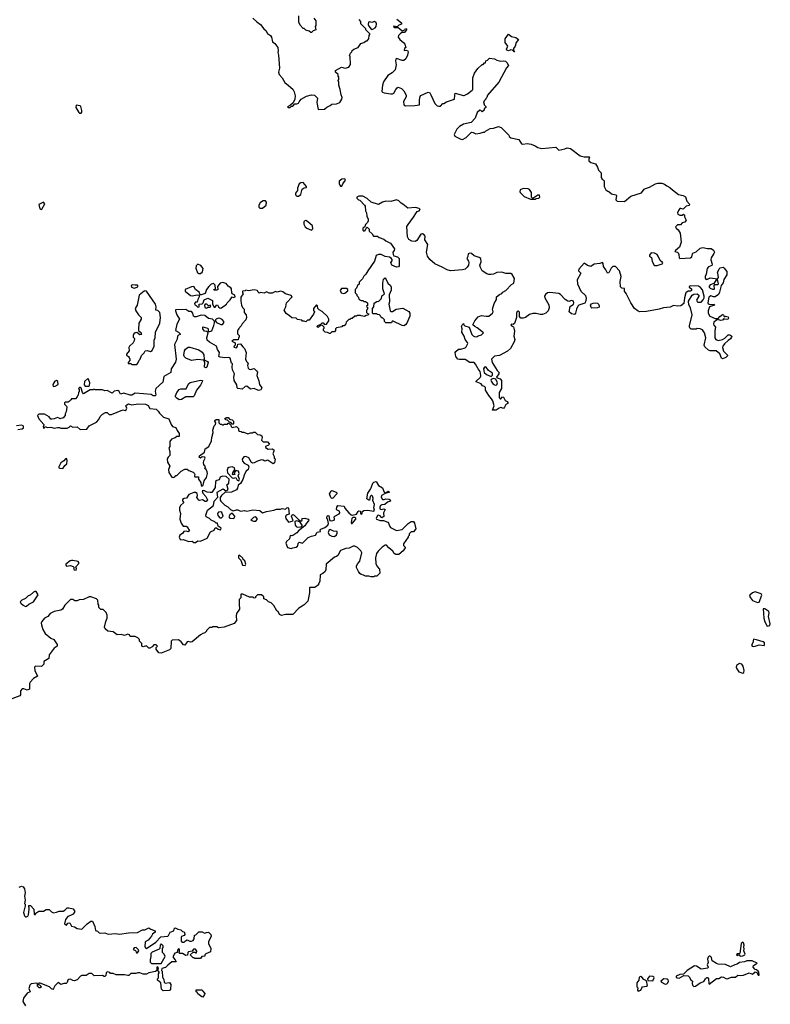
# Model space of a CAD drawing. Extents: x 2106670 to 2323771, y 35271 to 224896.
# Tile 201 of 256: x 2259042 to 2268232, y 101452 to 113497. Entities that reach past the tile are written whole.
import ezdxf

# ---------------------------------------------------------------- set-up
doc = ezdxf.new("R2010")
doc.units = 0

msp = doc.modelspace()

# ---------------------------------------------------------------- linework, layer by layer
at = {"layer": '0CON20XD'}
for points in [[(2261896, 113516), (2261945, 113470), (2261990, 113440), (2262033, 113385), (2262057, 113367), (2262078, 113328), (2262115, 113302), (2262126, 113285), (2262138, 113228), (2262166, 113205), (2262203, 113155), (2262208, 113115), (2262203, 113095), (2262212, 113065), (2262222, 112905), (2262213, 112855), (2262220, 112825), (2262254, 112785), (2262287, 112727), (2262335, 112694), (2262385, 112647), (2262402, 112615), (2262416, 112565), (2262411, 112525), (2262390, 112480), (2262358, 112452), (2262322, 112432), (2262333, 112423), (2262355, 112422), (2262372, 112438), (2262385, 112440), (2262412, 112468), (2262435, 112468), (2262455, 112478), (2262466, 112494), (2262488, 112525), (2262555, 112562), (2262615, 112578), (2262652, 112572), (2262687, 112537), (2262682, 112485), (2262695, 112400), (2262775, 112402), (2262802, 112428), (2262844, 112446), (2262865, 112463), (2262923, 112467), (2262960, 112485), (2262987, 112523), (2262990, 112545), (2262978, 112578), (2262968, 112645), (2262950, 112695), (2262950, 112735), (2262940, 112745), (2262940, 112755), (2262950, 112765), (2262950, 112795), (2262940, 112805), (2262940, 112825), (2262910, 112855), (2262910, 112875), (2262984, 112916), (2263026, 112906), (2263073, 112915), (2263093, 112947), (2263088, 113045), (2263082, 113055), (2263093, 113087), (2263110, 113105), (2263115, 113120), (2263133, 113137), (2263185, 113158), (2263220, 113205), (2263255, 113218), (2263285, 113240), (2263295, 113240), (2263316, 113264), (2263320, 113305), (2263330, 113315), (2263330, 113325), (2263282, 113372), (2263280, 113385), (2263220, 113445), (2263220, 113475), (2263199, 113499)], [(2262642, 113515), (2262668, 113485), (2262668, 113425), (2262662, 113415), (2262668, 113375), (2262635, 113360), (2262615, 113340), (2262605, 113340), (2262585, 113358), (2262545, 113370), (2262525, 113390), (2262515, 113390), (2262475, 113430), (2262462, 113465), (2262460, 113545)], [(2263355, 113378), (2263365, 113383), (2263393, 113397), (2263405, 113415), (2263411, 113445), (2263405, 113460), (2263385, 113474), (2263355, 113462), (2263325, 113469), (2263314, 113466), (2263307, 113437), (2263316, 113416), (2263345, 113382), (2263355, 113378)], [(2263660, 113505), (2263718, 113458), (2263718, 113442), (2263685, 113430), (2263665, 113410), (2263625, 113420), (2263620, 113415), (2263635, 113403), (2263675, 113402), (2263697, 113385)], [(2263697, 113385), (2263725, 113360), (2263758, 113372), (2263765, 113390), (2263780, 113385), (2263780, 113375), (2263755, 113342), (2263725, 113340), (2263705, 113329), (2263680, 113305), (2263676, 113285), (2263695, 113256), (2263744, 113214), (2263756, 113196), (2263770, 113155), (2263754, 113146), (2263750, 113125), (2263755, 113119), (2263775, 113124), (2263790, 113120), (2263797, 113105), (2263791, 113065), (2263770, 113020), (2263745, 112997), (2263725, 112997), (2263655, 113021), (2263647, 113015), (2263643, 112995), (2263652, 112945), (2263638, 112882), (2263604, 112846), (2263551, 112815), (2263495, 112739), (2263483, 112695), (2263478, 112618), (2263485, 112609), (2263505, 112602), (2263585, 112590), (2263608, 112592), (2263625, 112598), (2263646, 112645), (2263665, 112664), (2263675, 112670), (2263716, 112656), (2263747, 112627), (2263776, 112575), (2263774, 112555), (2263741, 112495), (2263744, 112454), (2263764, 112444), (2263879, 112449), (2263936, 112454), (2263936, 112515), (2263944, 112556), (2263955, 112568), (2264045, 112609), (2264062, 112602), (2264077, 112577), (2264125, 112470), (2264154, 112444), (2264175, 112438), (2264195, 112440), (2264225, 112470), (2264235, 112470), (2264268, 112492), (2264366, 112524), (2264368, 112575), (2264375, 112600), (2264475, 112568), (2264485, 112568), (2264525, 112592), (2264583, 112635), (2264589, 112645), (2264592, 112785), (2264612, 112845), (2264651, 112899), (2264705, 112950), (2264715, 112950), (2264735, 112970), (2264745, 112970), (2264750, 112995), (2264768, 113002), (2264795, 113028), (2264855, 113020), (2264885, 113002), (2264935, 112990), (2264965, 112994), (2264989, 112989), (2265007, 112975), (2265027, 112935), (2265003, 112907), (2264908, 112732), (2264770, 112575), (2264760, 112545), (2264750, 112535), (2264750, 112525), (2264730, 112505), (2264720, 112475), (2264730, 112465), (2264730, 112455), (2264750, 112435), (2264750, 112425), (2264730, 112405), (2264728, 112392), (2264705, 112370), (2264688, 112388), (2264675, 112390), (2264645, 112360), (2264618, 112292), (2264571, 112239), (2264475, 112221), (2264425, 112191), (2264395, 112156), (2264365, 112102), (2264362, 112092), (2264371, 112071), (2264443, 112035), (2264465, 112031), (2264507, 112055), (2264575, 112120), (2264595, 112118), (2264625, 112102), (2264682, 112108), (2264715, 112120), (2264735, 112120), (2264747, 112133), (2264804, 112166), (2264845, 112171), (2264905, 112192), (2264939, 112179), (2265030, 112085), (2265035, 112070), (2265055, 112050), (2265155, 112030), (2265185, 111980), (2265203, 111973), (2265255, 111981), (2265305, 111976), (2265352, 111955), (2265385, 111932), (2265435, 111923), (2265605, 111938), (2265645, 111900), (2265715, 111918), (2265745, 111928), (2265785, 111922), (2265905, 111830), (2265955, 111820), (2266015, 111820), (2266020, 111815), (2266011, 111789), (2266012, 111772), (2266035, 111750), (2266090, 111735), (2266118, 111695), (2266128, 111655), (2266160, 111625), (2266160, 111565), (2266170, 111555), (2266170, 111545), (2266185, 111540), (2266200, 111525), (2266200, 111455), (2266218, 111415), (2266245, 111398), (2266257, 111397), (2266288, 111368), (2266340, 111355), (2266348, 111345), (2266342, 111295), (2266359, 111279), (2266445, 111271), (2266525, 111338), (2266655, 111380), (2266688, 111422), (2266706, 111434), (2266755, 111448), (2266825, 111489), (2266855, 111496), (2266906, 111496), (2266937, 111487), (2266964, 111464), (2267003, 111445), (2267034, 111414), (2267109, 111359), (2267165, 111348), (2267195, 111330), (2267209, 111279), (2267242, 111242), (2267240, 111225), (2267204, 111216), (2267165, 111180), (2267138, 111188), (2267125, 111186), (2267107, 111163), (2267096, 111135), (2267099, 111119), (2267125, 111106), (2267153, 111107), (2267168, 111118), (2267180, 111105), (2267182, 111085), (2267202, 111045), (2267185, 111020), (2267155, 111010), (2267132, 110988), (2267095, 110988), (2267072, 110965), (2267078, 110945), (2267105, 110928), (2267127, 110885), (2267142, 110775), (2267120, 110715), (2267070, 110675), (2267065, 110660), (2267095, 110652), (2267102, 110645), (2267112, 110625), (2267116, 110585), (2267125, 110576), (2267255, 110584), (2267273, 110595), (2267278, 110632), (2267285, 110642), (2267325, 110659), (2267375, 110702), (2267405, 110710), (2267465, 110696), (2267506, 110696), (2267536, 110676), (2267547, 110655), (2267542, 110635), (2267510, 110585), (2267502, 110558), (2267521, 110505), (2267515, 110492), (2267475, 110473), (2267460, 110455), (2267448, 110385), (2267433, 110355), (2267433, 110335), (2267441, 110321), (2267455, 110317), (2267495, 110339), (2267585, 110328), (2267599, 110345), (2267590, 110395), (2267587, 110405), (2267605, 110450), (2267618, 110462), (2267655, 110468), (2267668, 110458), (2267698, 110415), (2267700, 110375), (2267662, 110318), (2267655, 110278), (2267631, 110245), (2267612, 110165), (2267598, 110135), (2267555, 110106), (2267535, 110106), (2267505, 110118), (2267479, 110101), (2267469, 110035), (2267473, 110023), (2267495, 110012), (2267545, 110018), (2267550, 110005), (2267487, 109983), (2267471, 109935), (2267470, 109905), (2267491, 109871), (2267555, 109840), (2267595, 109840), (2267613, 109865), (2267645, 109890), (2267658, 109888), (2267662, 109872), (2267675, 109860), (2267685, 109870), (2267715, 109860), (2267722, 109845), (2267712, 109828), (2267673, 109833), (2267665, 109840), (2267645, 109822), (2267625, 109818), (2267585, 109830), (2267542, 109798), (2267535, 109775), (2267540, 109760), (2267560, 109735), (2267551, 109689), (2267551, 109635), (2267554, 109605), (2267564, 109584), (2267595, 109574), (2267645, 109586), (2267677, 109603), (2267715, 109642), (2267735, 109642), (2267760, 109625), (2267758, 109615), (2267745, 109594), (2267715, 109574), (2267670, 109530), (2267652, 109505), (2267648, 109485), (2267661, 109441), (2267708, 109395), (2267710, 109385), (2267686, 109364), (2267645, 109350), (2267635, 109358), (2267615, 109411), (2267568, 109448), (2267495, 109448), (2267475, 109453), (2267432, 109495), (2267422, 109515), (2267442, 109605), (2267428, 109665), (2267401, 109701), (2267373, 109717), (2267335, 109720), (2267325, 109712), (2267265, 109710), (2267249, 109719), (2267241, 109735), (2267242, 109752), (2267274, 109885), (2267254, 109974), (2267233, 110007), (2267231, 110055), (2267275, 110127), (2267295, 110140), (2267335, 110142), (2267357, 110127), (2267358, 110115), (2267330, 110065), (2267335, 110049), (2267345, 110042), (2267387, 110043), (2267411, 110069), (2267424, 110095), (2267424, 110115), (2267401, 110191), (2267379, 110219), (2267354, 110236), (2267255, 110240), (2267240, 110235), (2267238, 110225), (2267266, 110206), (2267266, 110185), (2267255, 110177), (2267225, 110174), (2267199, 110155), (2267181, 110095), (2267174, 110026), (2267135, 109996), (2267098, 109992), (2267045, 110000), (2267005, 109982), (2266925, 109974), (2266870, 109955), (2266715, 109929), (2266635, 109924), (2266615, 109931), (2266569, 109965), (2266525, 110035), (2266468, 110148), (2266448, 110175), (2266445, 110209), (2266415, 110213), (2266400, 110230), (2266394, 110295), (2266408, 110355), (2266386, 110425), (2266335, 110476), (2266305, 110479), (2266283, 110457), (2266255, 110400), (2266238, 110398), (2266219, 110439), (2266188, 110478), (2266187, 110515), (2266176, 110526), (2266145, 110515), (2266075, 110505), (2266035, 110478), (2265992, 110492), (2265955, 110518), (2265888, 110445), (2265885, 110425), (2265911, 110395), (2265868, 110315), (2265870, 110265), (2265914, 110175), (2265970, 110125), (2265976, 110086), (2265970, 110045), (2265960, 110030), (2265886, 110004), (2265876, 109994), (2265858, 109955), (2265847, 109905), (2265835, 109892), (2265798, 109898), (2265770, 109925), (2265783, 109987), (2265821, 110019), (2265826, 110035), (2265821, 110055), (2265797, 110063), (2265765, 110048), (2265755, 110052), (2265722, 110075), (2265665, 110137), (2265645, 110148), (2265531, 110159), (2265505, 110154), (2265479, 110135), (2265469, 110115), (2265473, 110093), (2265520, 110010), (2265524, 109974), (2265511, 109935), (2265485, 109906), (2265445, 109892), (2265415, 109889), (2265365, 109902), (2265325, 109903), (2265285, 109891), (2265235, 109854), (2265205, 109846), (2265177, 109847), (2265162, 109865), (2265163, 109913), (2265158, 109925), (2265145, 109932), (2265134, 109926), (2265123, 109905), (2265123, 109855), (2265099, 109781), (2265085, 109769), (2265065, 109771), (2265054, 109765), (2265065, 109750), (2265088, 109738), (2265094, 109724), (2265099, 109685), (2265094, 109625), (2265103, 109585), (2265096, 109555), (2265051, 109475), (2265015, 109441), (2264915, 109390), (2264855, 109380), (2264820, 109345), (2264827, 109305), (2264890, 109205), (2264910, 109185), (2264907, 109163), (2264882, 109125), (2264890, 109115), (2264925, 109102), (2264942, 109085), (2264940, 108985), (2264914, 108936), (2264912, 108875), (2264925, 108860), (2264935, 108860), (2264955, 108882), (2264965, 108878), (2264988, 108838), (2265012, 108825), (2265018, 108815), (2265017, 108803), (2264995, 108790), (2264978, 108755)], [(2265095, 113102), (2265074, 113124), (2265055, 113128), (2265025, 113116), (2265007, 113125), (2265003, 113135), (2265018, 113175), (2264988, 113218), (2264988, 113265), (2265025, 113320), (2265065, 113293), (2265118, 113278), (2265148, 113255), (2265122, 113218), (2265107, 113175), (2265088, 113145), (2265088, 113128), (2265100, 113105), (2265095, 113102)], [(2259795, 112352), (2259802, 112365), (2259802, 112385), (2259790, 112435), (2259782, 112442), (2259735, 112450), (2259728, 112425), (2259765, 112360), (2259775, 112352), (2259795, 112352)], [(2262985, 111460), (2262999, 111491), (2263032, 111535), (2263022, 111552), (2262985, 111546), (2262955, 111520), (2262953, 111495), (2262963, 111473), (2262972, 111462), (2262985, 111460)], [(2262455, 111340), (2262485, 111360), (2262502, 111425), (2262525, 111440), (2262552, 111445), (2262553, 111455), (2262515, 111504), (2262485, 111502), (2262465, 111488), (2262442, 111435), (2262442, 111408), (2262420, 111375), (2262420, 111355), (2262435, 111340), (2262455, 111340)], [(2265295, 111300), (2265355, 111302), (2265365, 111310), (2265400, 111315), (2265410, 111325), (2265405, 111350), (2265385, 111350), (2265325, 111310), (2265310, 111325), (2265310, 111385), (2265285, 111418), (2265266, 111426), (2265205, 111433), (2265170, 111415), (2265167, 111395), (2265171, 111385), (2265217, 111335), (2265295, 111300)], [(2264978, 108755), (2264965, 108740), (2264935, 108752), (2264914, 108746), (2264875, 108720), (2264832, 108722), (2264850, 108775), (2264834, 108835), (2264820, 108860), (2264785, 108898), (2264744, 108965), (2264747, 108997), (2264735, 109009), (2264707, 109017), (2264693, 109043), (2264632, 109065), (2264630, 109075), (2264679, 109121), (2264690, 109135), (2264690, 109145), (2264682, 109195), (2264654, 109224), (2264624, 109284), (2264605, 109302), (2264555, 109304), (2264495, 109340), (2264425, 109340), (2264406, 109346), (2264381, 109375), (2264372, 109425), (2264381, 109439), (2264415, 109468), (2264445, 109467), (2264495, 109482), (2264508, 109495), (2264528, 109535), (2264525, 109550), (2264496, 109586), (2264483, 109625), (2264454, 109674), (2264461, 109715), (2264453, 109745), (2264465, 109770), (2264475, 109780), (2264480, 109765), (2264493, 109753), (2264546, 109736), (2264578, 109645), (2264595, 109628), (2264618, 109618), (2264645, 109620), (2264655, 109630), (2264695, 109640), (2264720, 109665), (2264645, 109728), (2264613, 109743), (2264592, 109765), (2264613, 109815), (2264655, 109863), (2264695, 109880), (2264755, 109869), (2264785, 109871), (2264832, 109905), (2264838, 109925), (2264830, 109955), (2264853, 110025), (2264882, 110075), (2264882, 110105), (2264915, 110136), (2264944, 110146), (2264958, 110162), (2264995, 110184), (2265065, 110259), (2265094, 110275), (2265102, 110332), (2265070, 110380), (2265055, 110391), (2264995, 110393), (2264945, 110410), (2264885, 110406), (2264845, 110386), (2264815, 110379), (2264785, 110380), (2264760, 110390), (2264706, 110425), (2264683, 110465), (2264677, 110495), (2264692, 110535), (2264687, 110577), (2264669, 110589), (2264608, 110608), (2264575, 110636), (2264555, 110642), (2264535, 110632), (2264530, 110600), (2264518, 110575), (2264536, 110545), (2264540, 110525), (2264536, 110495), (2264522, 110468), (2264496, 110445), (2264465, 110436), (2264316, 110424), (2264276, 110435), (2264215, 110471), (2264125, 110511), (2264065, 110565), (2264035, 110605), (2264021, 110655), (2264040, 110745), (2264004, 110805), (2264008, 110848), (2263996, 110866), (2263975, 110876), (2263955, 110874), (2263906, 110794), (2263885, 110782), (2263845, 110789), (2263805, 110810), (2263790, 110840), (2263784, 110966), (2263798, 110992), (2263865, 111080), (2263900, 111140), (2263910, 111150), (2263935, 111157), (2263944, 111175), (2263935, 111186), (2263888, 111198), (2263795, 111190), (2263735, 111241), (2263712, 111252), (2263685, 111282), (2263655, 111292), (2263585, 111272), (2263525, 111278), (2263483, 111265), (2263435, 111237), (2263344, 111264), (2263295, 111311), (2263245, 111337), (2263195, 111338), (2263170, 111325), (2263170, 111315), (2263190, 111295), (2263205, 111290), (2263265, 111230), (2263272, 111215), (2263278, 111158), (2263290, 111135), (2263293, 111093), (2263310, 111055), (2263310, 111035), (2263300, 111015), (2263275, 110990), (2263270, 110965), (2263243, 110945), (2263242, 110922), (2263255, 110912), (2263273, 110917), (2263283, 110947), (2263295, 110960), (2263320, 110935), (2263322, 110912), (2263358, 110878), (2263375, 110850), (2263425, 110850), (2263443, 110833), (2263502, 110812), (2263525, 110792), (2263583, 110763), (2263632, 110692), (2263628, 110675), (2263610, 110655), (2263614, 110624), (2263625, 110610), (2263670, 110595), (2263688, 110575), (2263687, 110485), (2263680, 110475), (2263655, 110468), (2263598, 110495), (2263588, 110525), (2263602, 110548), (2263602, 110562), (2263590, 110580), (2263572, 110592), (2263515, 110602), (2263466, 110626), (2263435, 110624), (2263406, 110614), (2263388, 110545), (2263304, 110426), (2263282, 110385), (2263255, 110360), (2263240, 110325), (2263200, 110285), (2263197, 110263), (2263180, 110245), (2263168, 110212), (2263150, 110195), (2263150, 110155), (2263170, 110135), (2263172, 110122), (2263188, 110108), (2263200, 110075), (2263225, 110060), (2263245, 110060), (2263255, 110050), (2263275, 110050), (2263300, 110035), (2263300, 110000), (2263290, 109995), (2263292, 109982), (2263300, 109980), (2263300, 109955), (2263290, 109945), (2263290, 109915), (2263302, 109902), (2263318, 109898), (2263308, 109882), (2263285, 109880), (2263265, 109868), (2263223, 109873), (2263215, 109880), (2263175, 109880), (2263165, 109870), (2263145, 109870), (2263115, 109840), (2263095, 109840), (2263085, 109830), (2263072, 109828), (2263040, 109795), (2263030, 109765), (2263015, 109750), (2262995, 109750), (2262985, 109740), (2262922, 109728), (2262910, 109715), (2262907, 109693), (2262895, 109680), (2262865, 109680), (2262845, 109660), (2262835, 109658), (2262812, 109672), (2262783, 109673), (2262760, 109695), (2262760, 109715), (2262770, 109725), (2262770, 109735), (2262748, 109758), (2262735, 109760), (2262725, 109750), (2262712, 109748), (2262695, 109730), (2262680, 109745), (2262692, 109758), (2262728, 109772), (2262745, 109790), (2262758, 109788), (2262775, 109770), (2262798, 109772), (2262827, 109813), (2262828, 109835), (2262812, 109865), (2262745, 109927), (2262707, 109947), (2262694, 109964), (2262687, 109997), (2262675, 110010), (2262638, 109962), (2262638, 109938), (2262650, 109925), (2262640, 109895), (2262588, 109822), (2262565, 109820), (2262545, 109800), (2262525, 109810), (2262505, 109810), (2262495, 109820), (2262445, 109830), (2262427, 109847), (2262375, 109851), (2262344, 109874), (2262304, 109904), (2262279, 109945), (2262299, 109985), (2262308, 110032), (2262378, 110105), (2262365, 110122), (2262295, 110142), (2262266, 110166), (2262235, 110177), (2262195, 110162), (2262175, 110170), (2262135, 110152), (2262095, 110152), (2262065, 110168), (2262035, 110152), (2261992, 110158), (2261975, 110150), (2261962, 110162), (2261960, 110175), (2261950, 110185), (2261915, 110193), (2261845, 110180), (2261812, 110188), (2261805, 110180), (2261772, 110178), (2261770, 110155), (2261780, 110145), (2261748, 110102), (2261748, 110055), (2261758, 110005), (2261770, 109975), (2261790, 109955), (2261792, 109915), (2261817, 109887), (2261821, 109855), (2261810, 109825), (2261768, 109775), (2261755, 109750), (2261720, 109715), (2261720, 109705), (2261710, 109695), (2261710, 109655), (2261730, 109635), (2261730, 109615), (2261720, 109605), (2261718, 109582), (2261665, 109580), (2261640, 109565), (2261680, 109545), (2261680, 109515), (2261668, 109505), (2261665, 109492), (2261695, 109483), (2261708, 109505), (2261712, 109528), (2261745, 109530), (2261774, 109494), (2261796, 109476), (2261817, 109425), (2261808, 109345), (2261820, 109315), (2261840, 109295), (2261830, 109265), (2261840, 109235), (2261852, 109222), (2261867, 109217), (2261915, 109228), (2261943, 109203), (2261954, 109185), (2261944, 109145), (2261970, 109080), (2261977, 109035), (2262008, 108995), (2261995, 108969), (2261965, 108960), (2261915, 108984), (2261868, 108978), (2261822, 109012), (2261805, 109009), (2261765, 108976), (2261714, 108985), (2261706, 108995), (2261702, 109032), (2261670, 109085), (2261664, 109125), (2261673, 109165), (2261648, 109215), (2261643, 109245), (2261648, 109285), (2261634, 109294), (2261619, 109355), (2261605, 109364), (2261555, 109360), (2261495, 109368), (2261480, 109375), (2261489, 109425), (2261465, 109461), (2261452, 109502), (2261365, 109552), (2261338, 109575), (2261332, 109605), (2261350, 109665), (2261332, 109682), (2261305, 109688), (2261283, 109715), (2261285, 109740), (2261340, 109725), (2261350, 109715), (2261350, 109685), (2261355, 109680), (2261395, 109692), (2261421, 109755), (2261428, 109788), (2261428, 109808), (2261402, 109832), (2261355, 109842), (2261308, 109878), (2261265, 109881), (2261205, 109864), (2261184, 109864), (2261172, 109872), (2261162, 109905), (2261147, 109927), (2261115, 109927), (2261075, 109950), (2260952, 109948), (2260950, 109935), (2260967, 109885), (2260999, 109835), (2260968, 109772), (2260952, 109695), (2260987, 109675), (2261007, 109655), (2261007, 109645), (2260985, 109638), (2260975, 109626), (2260972, 109588), (2260938, 109525), (2260957, 109345), (2260952, 109308), (2260898, 109225), (2260895, 109180), (2260806, 109134), (2260795, 109062), (2260711, 108985), (2260701, 108951), (2260708, 108905), (2260700, 108895), (2260675, 108897), (2260652, 108912), (2260558, 108922)], [(2259305, 111176), (2259315, 111180), (2259350, 111245), (2259335, 111264), (2259279, 111235), (2259289, 111185), (2259305, 111176)], [(2262015, 111192), (2262060, 111230), (2262063, 111263), (2262052, 111282), (2262025, 111281), (2262001, 111269), (2261986, 111255), (2261972, 111228), (2261971, 111205), (2261982, 111192), (2262015, 111192)], [(2262615, 110922), (2262632, 110938), (2262628, 110975), (2262565, 111028), (2262545, 111040), (2262532, 111038), (2262522, 111025), (2262523, 110997), (2262538, 110965), (2262560, 110945), (2262615, 110922)], [(2266819, 110489), (2266845, 110492), (2266910, 110510), (2266917, 110515), (2266912, 110525), (2266883, 110553), (2266861, 110605), (2266845, 110624), (2266815, 110639), (2266775, 110645), (2266755, 110615), (2266754, 110605), (2266777, 110587), (2266785, 110545), (2266805, 110497), (2266819, 110489)], [(2261235, 110393), (2261255, 110394), (2261279, 110411), (2261290, 110455), (2261259, 110489), (2261225, 110505), (2261202, 110485), (2261199, 110459), (2261221, 110401), (2261235, 110393)], [(2263745, 109753), (2263726, 109756), (2263615, 109810), (2263602, 109808), (2263595, 109790), (2263525, 109790), (2263510, 109805), (2263510, 109825), (2263485, 109850), (2263475, 109850), (2263462, 109862), (2263460, 109875), (2263448, 109888), (2263425, 109890), (2263415, 109900), (2263365, 109900), (2263360, 109905), (2263360, 109965), (2263380, 109985), (2263382, 110028), (2263415, 110050), (2263438, 110052), (2263467, 110083), (2263480, 110125), (2263495, 110130), (2263507, 110143), (2263490, 110205), (2263490, 110275), (2263498, 110322), (2263515, 110340), (2263527, 110327), (2263548, 110275), (2263582, 110245), (2263592, 110225), (2263592, 110188), (2263567, 110133), (2263569, 110045), (2263563, 110015), (2263577, 109937), (2263588, 109928), (2263605, 109928), (2263652, 109955), (2263735, 109966), (2263806, 109926), (2263821, 109905), (2263820, 109870), (2263782, 109785), (2263766, 109764), (2263745, 109753)], [(2260445, 110214), (2260480, 110225), (2260490, 110235), (2260490, 110245), (2260485, 110250), (2260455, 110248), (2260425, 110253), (2260408, 110245), (2260411, 110225), (2260445, 110214)], [(2261495, 109969), (2261515, 109971), (2261573, 110015), (2261583, 110035), (2261621, 110069), (2261644, 110106), (2261665, 110099), (2261681, 110105), (2261678, 110128), (2261645, 110143), (2261638, 110155), (2261636, 110204), (2261628, 110218), (2261595, 110238), (2261570, 110270), (2261525, 110281), (2261496, 110274), (2261466, 110235), (2261470, 110195), (2261455, 110190), (2261425, 110190), (2261420, 110195), (2261440, 110205), (2261435, 110250), (2261415, 110268), (2261385, 110260), (2261358, 110235), (2261330, 110195), (2261313, 110147), (2261265, 110130), (2261252, 110132), (2261240, 110165), (2261197, 110197), (2261175, 110232), (2261145, 110231), (2261070, 110195), (2261070, 110175), (2261135, 110122), (2261155, 110120), (2261215, 110132), (2261238, 110128), (2261240, 110105), (2261224, 110075), (2261217, 110043), (2261195, 110040), (2261182, 110025), (2261185, 110010), (2261205, 110000), (2261225, 109980), (2261240, 109985), (2261240, 110015), (2261278, 110022), (2261288, 110032), (2261300, 110070), (2261345, 110091), (2261405, 110060), (2261402, 110015), (2261425, 109980), (2261435, 109980), (2261454, 110006), (2261465, 110010), (2261476, 109985), (2261495, 109969)], [(2267525, 110199), (2267545, 110200), (2267550, 110205), (2267546, 110245), (2267551, 110259), (2267584, 110256), (2267597, 110265), (2267585, 110320), (2267575, 110320), (2267542, 110268), (2267495, 110253), (2267483, 110237), (2267484, 110225), (2267495, 110213), (2267525, 110199)], [(2260475, 109280), (2260490, 109295), (2260505, 109330), (2260517, 109343), (2260533, 109387), (2260565, 109420), (2260580, 109445), (2260605, 109452), (2260645, 109438), (2260665, 109450), (2260688, 109505), (2260688, 109575), (2260700, 109605), (2260706, 109675), (2260760, 109785), (2260766, 109855), (2260759, 109915), (2260735, 109939), (2260710, 109945), (2260714, 109985), (2260704, 110015), (2260595, 110174), (2260575, 110179), (2260565, 110174), (2260504, 110126), (2260481, 110005), (2260457, 109965), (2260464, 109934), (2260497, 109887), (2260530, 109855), (2260530, 109835), (2260500, 109785), (2260496, 109706), (2260498, 109695), (2260530, 109665), (2260530, 109655), (2260540, 109645), (2260515, 109640), (2260475, 109672), (2260455, 109668), (2260442, 109655), (2260432, 109635), (2260432, 109615), (2260448, 109595), (2260445, 109570), (2260432, 109545), (2260388, 109505), (2260380, 109485), (2260382, 109445), (2260350, 109405), (2260350, 109395), (2260376, 109376), (2260382, 109365), (2260392, 109345), (2260392, 109328), (2260370, 109305), (2260372, 109292), (2260405, 109290), (2260415, 109280), (2260475, 109280)], [(2263005, 110148), (2263025, 110150), (2263058, 110182), (2263058, 110198), (2263045, 110210), (2262982, 110208), (2262968, 110185), (2262977, 110157), (2263005, 110148)], [(2261325, 109970), (2261335, 109973), (2261345, 109982), (2261375, 109981), (2261384, 109995), (2261375, 110004), (2261355, 109996), (2261332, 110015), (2261314, 110016), (2261306, 110004), (2261308, 109978), (2261325, 109970)], [(2266048, 109968), (2266038, 109978), (2266030, 110005), (2266045, 110020), (2266065, 110028), (2266095, 110032), (2266115, 110028), (2266130, 110015), (2266138, 109995), (2266135, 109980), (2266115, 109972), (2266048, 109968)], [(2261505, 109768), (2261525, 109770), (2261542, 109788), (2261542, 109805), (2261520, 109830), (2261495, 109843), (2261476, 109844), (2261450, 109835), (2261440, 109825), (2261438, 109808), (2261453, 109793), (2261505, 109768)], [(2261325, 109239), (2261307, 109245), (2261308, 109298), (2261302, 109322), (2261292, 109332), (2261225, 109341), (2261145, 109329), (2261075, 109358), (2261062, 109372), (2261054, 109395), (2261061, 109445), (2261073, 109465), (2261105, 109489), (2261125, 109490), (2261235, 109458), (2261275, 109429), (2261295, 109398), (2261302, 109342), (2261310, 109330), (2261342, 109315), (2261351, 109305), (2261333, 109245), (2261325, 109239)], [(2264815, 109134), (2264833, 109147), (2264831, 109171), (2264782, 109205), (2264755, 109247), (2264745, 109250), (2264732, 109245), (2264721, 109225), (2264731, 109181), (2264757, 109157), (2264815, 109134)], [(2259451, 109011), (2259475, 109013), (2259514, 109036), (2259509, 109069), (2259495, 109083), (2259474, 109076), (2259449, 109035), (2259451, 109011)], [(2259885, 109012), (2259897, 109023), (2259901, 109055), (2259885, 109100), (2259875, 109109), (2259838, 109072), (2259830, 109030), (2259844, 109014), (2259885, 109012)], [(2260995, 108848), (2260966, 108866), (2260951, 108885), (2260950, 108895), (2260968, 108935), (2260995, 108972), (2261015, 108982), (2261080, 108980), (2261108, 109042), (2261130, 109060), (2261257, 109087), (2261280, 109085), (2261278, 109065), (2261258, 109025), (2261208, 108965), (2261178, 108895), (2261166, 108884), (2261077, 108883), (2261025, 108852), (2260995, 108848)], [(2264865, 109026), (2264885, 109032), (2264891, 109055), (2264870, 109100), (2264845, 109109), (2264814, 109096), (2264810, 109085), (2264814, 109075), (2264838, 109038), (2264865, 109026)], [(2260558, 108922), (2260455, 108929), (2260416, 108904), (2260395, 108903), (2260318, 108928), (2260275, 108916), (2260259, 108949), (2260245, 108961), (2260199, 108951), (2260175, 108928), (2260115, 108959), (2260085, 108957), (2260055, 108968), (2259965, 108970), (2259952, 108978), (2259945, 108970), (2259905, 108970), (2259825, 108920), (2259810, 108935), (2259795, 108990), (2259785, 108998), (2259773, 108997), (2259762, 108985), (2259772, 108972), (2259770, 108945), (2259763, 108937), (2259760, 108905), (2259750, 108895), (2259748, 108882), (2259725, 108860), (2259675, 108860), (2259670, 108845), (2259650, 108825), (2259635, 108818), (2259603, 108817), (2259592, 108808), (2259590, 108795), (2259615, 108770), (2259618, 108755), (2259612, 108698), (2259600, 108675), (2259600, 108655), (2259575, 108628), (2259535, 108613), (2259524, 108624), (2259505, 108629), (2259465, 108614), (2259435, 108610), (2259425, 108612), (2259405, 108639), (2259345, 108670), (2259275, 108672), (2259262, 108655), (2259278, 108615), (2259338, 108545), (2259340, 108535), (2259330, 108515), (2259335, 108502), (2259346, 108504), (2259355, 108520), (2259378, 108508), (2259425, 108512), (2259465, 108500), (2259505, 108508), (2259528, 108508), (2259545, 108500), (2259625, 108500), (2259649, 108511), (2259665, 108530), (2259695, 108512), (2259745, 108518), (2259785, 108482), (2259863, 108487), (2259893, 108527), (2259985, 108572), (2260010, 108605), (2260026, 108644), (2260055, 108672), (2260095, 108690), (2260115, 108690), (2260138, 108668), (2260165, 108668), (2260305, 108723), (2260335, 108717), (2260345, 108723), (2260353, 108745), (2260343, 108775), (2260353, 108787), (2260374, 108796), (2260416, 108786), (2260495, 108797), (2260584, 108794), (2260616, 108776), (2260635, 108740), (2260715, 108733), (2260739, 108709), (2260755, 108682), (2260804, 108634), (2260868, 108615), (2260898, 108545), (2260915, 108522), (2260955, 108510), (2260972, 108472), (2260997, 108435), (2260995, 108400), (2260965, 108400), (2260945, 108382), (2260900, 108365), (2260880, 108335), (2260880, 108275), (2260870, 108255), (2260882, 108215), (2260880, 108165), (2260860, 108145), (2260850, 108125), (2260852, 108085), (2260880, 108035), (2260863, 107993), (2260868, 107958), (2260905, 107900), (2260925, 107898), (2260940, 107905), (2260955, 107920), (2260965, 107920), (2261020, 107975), (2261065, 108000), (2261095, 108000), (2261113, 107983), (2261165, 107960), (2261178, 107948), (2261188, 107935), (2261182, 107918), (2261188, 107905), (2261232, 107905), (2261233, 107875), (2261262, 107835), (2261265, 107800), (2261275, 107792), (2261287, 107803), (2261302, 107855), (2261330, 107895), (2261341, 107945), (2261338, 107965), (2261325, 107993), (2261310, 108005), (2261318, 108025), (2261297, 108055), (2261291, 108075), (2261295, 108100), (2261312, 108135), (2261310, 108145), (2261275, 108148), (2261255, 108134), (2261238, 108145), (2261245, 108160), (2261305, 108208), (2261314, 108246), (2261358, 108275), (2261392, 108345), (2261394, 108386), (2261412, 108445), (2261408, 108475), (2261423, 108527), (2261440, 108545), (2261442, 108565), (2261430, 108585), (2261432, 108595), (2261450, 108605), (2261480, 108605), (2261480, 108565), (2261495, 108550), (2261515, 108550), (2261525, 108540), (2261535, 108540), (2261545, 108550), (2261585, 108550), (2261595, 108560), (2261605, 108560), (2261628, 108538), (2261632, 108522), (2261645, 108510), (2261695, 108520), (2261720, 108495), (2261723, 108473), (2261732, 108462), (2261755, 108460), (2261765, 108450), (2261785, 108450), (2261835, 108430), (2261868, 108442), (2261897, 108443), (2261905, 108450), (2261925, 108450), (2261953, 108423), (2261985, 108418), (2262006, 108406), (2262012, 108385), (2262002, 108352), (2262025, 108332), (2262075, 108332), (2262100, 108305), (2262088, 108292), (2262050, 108275), (2262052, 108265), (2262084, 108244), (2262135, 108248), (2262152, 108235), (2262153, 108217), (2262142, 108185), (2262160, 108155), (2262160, 108135), (2262170, 108125), (2262162, 108075), (2262144, 108064), (2262084, 108104), (2262075, 108107), (2262045, 108098), (2262025, 108110), (2262005, 108113), (2261953, 108097), (2261915, 108074), (2261895, 108070), (2261881, 108081), (2261846, 108136), (2261813, 108153), (2261785, 108151), (2261768, 108122), (2261769, 108095), (2261791, 108071), (2261839, 108049), (2261848, 108025), (2261838, 107995), (2261815, 107972), (2261794, 107936), (2261776, 107874), (2261746, 107824), (2261719, 107801), (2261709, 107765), (2261695, 107747), (2261635, 107719), (2261555, 107712), (2261514, 107676), (2261498, 107652), (2261498, 107618), (2261507, 107607), (2261556, 107556), (2261589, 107539), (2261625, 107503), (2261655, 107488), (2261695, 107500), (2261715, 107500), (2261745, 107484), (2261795, 107491), (2261825, 107484), (2261895, 107500), (2261983, 107493), (2262015, 107463), (2262065, 107482), (2262153, 107497), (2262185, 107510), (2262235, 107508), (2262255, 107518), (2262295, 107508), (2262314, 107526), (2262325, 107528), (2262332, 107522), (2262343, 107447), (2262305, 107434), (2262295, 107415), (2262302, 107395), (2262335, 107351), (2262390, 107365), (2262370, 107425), (2262374, 107436), (2262385, 107442), (2262402, 107435), (2262454, 107384), (2262485, 107362), (2262500, 107375), (2262498, 107392), (2262504, 107396), (2262535, 107398), (2262575, 107385), (2262581, 107375), (2262579, 107365), (2262552, 107338), (2262535, 107304), (2262456, 107245), (2262435, 107221), (2262385, 107188), (2262375, 107184), (2262355, 107188), (2262346, 107145), (2262309, 107115), (2262302, 107095), (2262320, 107040), (2262365, 107029), (2262385, 107038), (2262427, 107043), (2262442, 107058), (2262454, 107096), (2262463, 107107), (2262505, 107093), (2262556, 107145), (2262575, 107161), (2262615, 107179), (2262665, 107191), (2262685, 107227), (2262726, 107235), (2262722, 107255), (2262728, 107265), (2262778, 107285), (2262815, 107312), (2262824, 107335), (2262817, 107375), (2262801, 107405), (2262808, 107425), (2262815, 107430), (2262828, 107428), (2262834, 107384), (2262841, 107371), (2262865, 107366), (2262891, 107375), (2262896, 107385), (2262891, 107415), (2262899, 107425), (2262955, 107453), (2262962, 107465), (2262956, 107486), (2262930, 107495), (2262922, 107505), (2262927, 107535), (2262938, 107552), (2263013, 107545), (2263025, 107520), (2263074, 107464), (2263101, 107441), (2263115, 107436), (2263164, 107446), (2263185, 107482), (2263195, 107488), (2263213, 107483), (2263217, 107455), (2263225, 107447), (2263236, 107454), (2263239, 107481), (2263255, 107493), (2263305, 107497), (2263378, 107485), (2263386, 107495), (2263380, 107525), (2263388, 107565), (2263368, 107615), (2263369, 107645), (2263360, 107670), (2263355, 107677), (2263345, 107677), (2263334, 107666), (2263325, 107620), (2263315, 107620), (2263292, 107635), (2263304, 107706), (2263338, 107752), (2263345, 107770), (2263364, 107826), (2263379, 107841), (2263405, 107847), (2263437, 107797), (2263485, 107770), (2263505, 107718), (2263525, 107710), (2263555, 107728), (2263570, 107715), (2263515, 107700), (2263472, 107675), (2263470, 107655), (2263485, 107628), (2263505, 107627), (2263525, 107636), (2263565, 107633), (2263578, 107625), (2263582, 107608), (2263546, 107594), (2263512, 107568), (2263475, 107564), (2263460, 107555), (2263452, 107535), (2263453, 107513), (2263466, 107506), (2263502, 107512), (2263516, 107506), (2263497, 107463), (2263502, 107418), (2263475, 107402), (2263456, 107426), (2263435, 107434), (2263425, 107431), (2263406, 107395), (2263411, 107385), (2263455, 107369), (2263495, 107372), (2263548, 107348), (2263558, 107338), (2263573, 107295), (2263584, 107284), (2263655, 107250), (2263725, 107260), (2263800, 107335), (2263835, 107358), (2263865, 107357), (2263877, 107337), (2263892, 107268), (2263865, 107230), (2263835, 107230), (2263812, 107208), (2263810, 107185), (2263800, 107175), (2263800, 107165), (2263740, 107085), (2263740, 107065), (2263760, 107045), (2263760, 107035), (2263739, 107001), (2263686, 106954), (2263646, 106954), (2263626, 106966), (2263612, 106995), (2263562, 107035), (2263535, 107070), (2263515, 107068), (2263480, 107045), (2263430, 106995), (2263412, 106965), (2263400, 106915), (2263404, 106844), (2263419, 106809), (2263448, 106775), (2263450, 106725), (2263415, 106690), (2263385, 106690), (2263377, 106683), (2263345, 106680), (2263315, 106688), (2263275, 106688), (2263252, 106702), (2263225, 106708), (2263205, 106722), (2263190, 106745), (2263168, 106795), (2263168, 106815), (2263182, 106845), (2263207, 106873), (2263232, 106975), (2263219, 106999), (2263179, 107039), (2263147, 107057), (2263125, 107058), (2263075, 107032), (2263035, 107028), (2262970, 107005), (2262938, 106942), (2262921, 106929), (2262895, 106922), (2262794, 106836), (2262791, 106769), (2262782, 106745), (2262755, 106722), (2262720, 106705), (2262718, 106625), (2262700, 106595), (2262700, 106585), (2262655, 106550), (2262595, 106550), (2262590, 106545), (2262590, 106485), (2262570, 106385), (2262525, 106337), (2262502, 106322)], [(2259020, 108485), (2259075, 108491), (2259088, 108505), (2259090, 108520), (2259085, 108529), (2259065, 108536), (2259005, 108528)], [(2261655, 108550), (2261645, 108550), (2261628, 108568), (2261612, 108572), (2261588, 108598), (2261565, 108600), (2261552, 108618), (2261565, 108620), (2261575, 108630), (2261595, 108630), (2261612, 108612), (2261645, 108600), (2261660, 108585), (2261660, 108555), (2261655, 108550)], [(2259563, 108007), (2259575, 108011), (2259595, 108042), (2259619, 108065), (2259625, 108105), (2259615, 108128), (2259602, 108125), (2259585, 108101), (2259548, 108075), (2259521, 108025), (2259521, 108015), (2259535, 108009), (2259563, 108007)], [(2261725, 107857), (2261734, 107875), (2261718, 107915), (2261728, 107945), (2261722, 107972), (2261705, 107979), (2261684, 107976), (2261670, 107955), (2261678, 107932), (2261655, 107930), (2261648, 107935), (2261651, 107955), (2261676, 107994), (2261674, 108015), (2261645, 108027), (2261605, 108019), (2261585, 108006), (2261581, 107985), (2261585, 107952), (2261645, 107893), (2261665, 107888), (2261688, 107898), (2261704, 107864), (2261725, 107857)], [(2261195, 107101), (2261225, 107121), (2261255, 107119), (2261337, 107153), (2261378, 107232), (2261425, 107253), (2261435, 107280), (2261452, 107282), (2261472, 107265), (2261495, 107257), (2261505, 107260), (2261508, 107275), (2261472, 107302), (2261466, 107336), (2261448, 107338), (2261430, 107355), (2261385, 107373), (2261365, 107396), (2261327, 107417), (2261322, 107435), (2261343, 107495), (2261416, 107554), (2261424, 107605), (2261470, 107655), (2261462, 107715), (2261535, 107758), (2261565, 107732), (2261585, 107740), (2261596, 107755), (2261580, 107805), (2261604, 107826), (2261607, 107877), (2261569, 107909), (2261525, 107913), (2261499, 107901), (2261485, 107866), (2261455, 107861), (2261441, 107849), (2261434, 107776), (2261395, 107714), (2261375, 107711), (2261338, 107718), (2261295, 107736), (2261278, 107732), (2261283, 107705), (2261320, 107665), (2261342, 107625), (2261325, 107602), (2261313, 107603), (2261282, 107622), (2261245, 107614), (2261235, 107618), (2261211, 107651), (2261218, 107675), (2261215, 107700), (2261195, 107712), (2261175, 107713), (2261113, 107687), (2261085, 107642), (2261055, 107641), (2261035, 107626), (2261035, 107610), (2261048, 107595), (2261047, 107585), (2261013, 107555), (2260999, 107525), (2261000, 107495), (2261011, 107455), (2261002, 107385), (2261018, 107338), (2261045, 107302), (2261082, 107302), (2261093, 107293), (2261120, 107245), (2261105, 107232), (2261085, 107238), (2261052, 107235), (2261035, 107212), (2261005, 107190), (2260997, 107165), (2261002, 107145), (2261015, 107134), (2261045, 107136), (2261115, 107112), (2261155, 107117), (2261175, 107103), (2261195, 107101)], [(2262865, 107640), (2262852, 107652), (2262837, 107695), (2262855, 107730), (2262865, 107737), (2262917, 107717), (2262928, 107705), (2262927, 107695), (2262875, 107642), (2262865, 107640)], [(2261515, 107402), (2261533, 107425), (2261518, 107468), (2261505, 107476), (2261478, 107472), (2261464, 107455), (2261470, 107430), (2261494, 107404), (2261515, 107402)], [(2261655, 107395), (2261674, 107405), (2261675, 107422), (2261646, 107456), (2261635, 107458), (2261615, 107441), (2261604, 107415), (2261615, 107400), (2261655, 107395)], [(2261905, 107362), (2261935, 107364), (2261952, 107385), (2261942, 107405), (2261925, 107416), (2261904, 107406), (2261873, 107375), (2261905, 107362)], [(2262445, 107287), (2262485, 107291), (2262499, 107301), (2262500, 107315), (2262478, 107348), (2262435, 107367), (2262413, 107357), (2262416, 107315), (2262426, 107295), (2262445, 107287)], [(2263115, 107332), (2263156, 107385), (2263157, 107397), (2263145, 107408), (2263122, 107408), (2263109, 107395), (2263101, 107345), (2263105, 107334), (2263115, 107332)], [(2262895, 107174), (2262922, 107195), (2262929, 107215), (2262928, 107235), (2262885, 107240), (2262845, 107261), (2262832, 107258), (2262821, 107225), (2262830, 107195), (2262865, 107177), (2262895, 107174)], [(2259735, 106764), (2259740, 106780), (2259730, 106805), (2259768, 106845), (2259768, 106855), (2259757, 106867), (2259695, 106882), (2259675, 106880), (2259660, 106875), (2259609, 106835), (2259608, 106825), (2259615, 106813), (2259665, 106820), (2259697, 106807), (2259710, 106795), (2259703, 106785), (2259711, 106765), (2259735, 106764)], [(2261805, 106820), (2261812, 106835), (2261797, 106877), (2261780, 106895), (2261775, 106910), (2261732, 106948), (2261723, 106937), (2261722, 106915), (2261750, 106885), (2261772, 106825), (2261805, 106820)], [(2259115, 106320), (2259125, 106324), (2259155, 106347), (2259212, 106375), (2259267, 106463), (2259245, 106500), (2259228, 106502), (2259210, 106495), (2259170, 106455), (2259145, 106448), (2259115, 106418), (2259070, 106395), (2259050, 106375), (2259055, 106360), (2259084, 106334), (2259115, 106320)], [(2268075, 106367), (2268095, 106372), (2268129, 106455), (2268122, 106475), (2268045, 106497), (2268015, 106484), (2267981, 106455), (2267979, 106445), (2267989, 106425), (2268015, 106390), (2268075, 106367)], [(2262502, 106322), (2262461, 106299), (2262385, 106220), (2262295, 106220), (2262247, 106207), (2262225, 106222), (2262206, 106256), (2262190, 106265), (2262155, 106332), (2262120, 106365), (2262090, 106375), (2262065, 106400), (2262032, 106412), (2262030, 106435), (2262005, 106460), (2261955, 106460), (2261930, 106435), (2261930, 106425), (2261915, 106420), (2261902, 106432), (2261855, 106432), (2261775, 106470), (2261755, 106470), (2261750, 106465), (2261750, 106425), (2261730, 106405), (2261728, 106345), (2261733, 106287), (2261698, 106232), (2261692, 106205), (2261698, 106145), (2261668, 106112), (2261545, 106064), (2261475, 106058), (2261455, 106068), (2261405, 106070), (2261397, 106063), (2261365, 106060), (2261330, 106025), (2261330, 106015), (2261310, 105995), (2261285, 105990), (2261255, 105973), (2261156, 105884), (2261135, 105880), (2261105, 105890), (2261095, 105887), (2261065, 105846), (2261048, 105848), (2261018, 105888), (2260985, 105909), (2260910, 105905), (2260898, 105895), (2260892, 105805), (2260875, 105790), (2260775, 105748), (2260745, 105752), (2260713, 105797), (2260713, 105817), (2260728, 105835), (2260715, 105850), (2260685, 105850), (2260666, 105824), (2260635, 105808), (2260625, 105810), (2260595, 105838), (2260553, 105823), (2260540, 105835), (2260540, 105865), (2260510, 105895), (2260510, 105915), (2260490, 105935), (2260455, 105952), (2260395, 105950), (2260385, 105970), (2260365, 105978), (2260325, 105962), (2260285, 105977), (2260235, 105973), (2260185, 106008), (2260120, 106015), (2260090, 106045), (2260082, 106065), (2260097, 106135), (2260112, 106175), (2260112, 106212), (2260100, 106245), (2260065, 106280), (2260035, 106282), (2260010, 106305), (2260010, 106335), (2260002, 106345), (2259998, 106395), (2259981, 106411), (2259915, 106436), (2259894, 106436), (2259825, 106403), (2259772, 106398), (2259745, 106388), (2259718, 106388), (2259695, 106402), (2259665, 106402), (2259596, 106334), (2259567, 106285), (2259545, 106272), (2259465, 106256), (2259415, 106233), (2259387, 106195), (2259345, 106174), (2259314, 106135), (2259306, 106115), (2259308, 106095), (2259328, 106038), (2259355, 105988), (2259425, 105931), (2259460, 105915), (2259502, 105855), (2259500, 105835), (2259465, 105808), (2259403, 105725), (2259398, 105682), (2259340, 105645), (2259337, 105613), (2259310, 105585), (2259235, 105587), (2259224, 105576), (2259226, 105535), (2259260, 105465), (2259211, 105439), (2259169, 105391), (2259164, 105375), (2259162, 105305), (2259135, 105294), (2259095, 105310), (2259071, 105309), (2259052, 105288), (2259051, 105239), (2259044, 105226), (2258945, 105188)], [(2268195, 106076), (2268225, 106084), (2268232, 106105), (2268208, 106195), (2268220, 106235), (2268216, 106256), (2268165, 106288), (2268145, 106290), (2268152, 106175), (2268165, 106130), (2268195, 106076)], [(2268025, 105830), (2268045, 105834), (2268095, 105849), (2268155, 105842), (2268162, 105848), (2268162, 105872), (2268145, 105888), (2268065, 105912), (2268025, 105918), (2268019, 105875), (2268002, 105845), (2268010, 105835), (2268025, 105830)], [(2267895, 105504), (2267908, 105512), (2267910, 105535), (2267899, 105589), (2267885, 105613), (2267855, 105621), (2267819, 105595), (2267816, 105575), (2267822, 105555), (2267845, 105521), (2267895, 105504)], [(2259037, 102883), (2259065, 102898), (2259085, 102890), (2259102, 102865), (2259110, 102815), (2259102, 102775), (2259108, 102725), (2259100, 102685), (2259110, 102675), (2259110, 102655), (2259091, 102575), (2259101, 102535), (2259112, 102522), (2259125, 102521), (2259141, 102529), (2259151, 102545), (2259159, 102615), (2259155, 102660), (2259175, 102660), (2259217, 102617), (2259220, 102555), (2259225, 102550), (2259238, 102552), (2259242, 102568), (2259275, 102590), (2259335, 102592), (2259365, 102610), (2259402, 102612), (2259431, 102581), (2259455, 102570), (2259495, 102578), (2259525, 102592), (2259575, 102589), (2259595, 102604)], [(2259595, 102604), (2259625, 102630), (2259645, 102633), (2259698, 102618), (2259717, 102585), (2259698, 102555), (2259665, 102537), (2259633, 102527), (2259602, 102488), (2259590, 102435), (2259615, 102420), (2259630, 102445), (2259655, 102448), (2259678, 102408), (2259715, 102400), (2259745, 102380), (2259805, 102372), (2259868, 102435), (2259915, 102470), (2259935, 102470), (2259962, 102402), (2259970, 102355), (2259995, 102348), (2260016, 102326), (2260031, 102321), (2260085, 102324), (2260125, 102311), (2260215, 102316), (2260265, 102309), (2260375, 102327), (2260485, 102330), (2260545, 102361), (2260575, 102364), (2260625, 102388), (2260650, 102370), (2260700, 102350), (2260701, 102335), (2260669, 102311), (2260656, 102285), (2260615, 102238), (2260577, 102215), (2260574, 102155), (2260585, 102139), (2260595, 102136), (2260708, 102212), (2260772, 102278), (2260856, 102284), (2260866, 102295), (2260883, 102335), (2260929, 102351), (2260934, 102375), (2260945, 102388), (2260979, 102369), (2261014, 102364), (2261035, 102342), (2261055, 102337), (2261062, 102325), (2261066, 102304), (2261058, 102292), (2261025, 102280), (2261018, 102272), (2261020, 102225), (2261035, 102210), (2261055, 102210), (2261071, 102229), (2261091, 102239), (2261125, 102222), (2261145, 102223), (2261166, 102234), (2261179, 102251), (2261183, 102297), (2261198, 102302), (2261235, 102340), (2261277, 102337), (2261305, 102322), (2261328, 102332), (2261355, 102333), (2261383, 102305), (2261386, 102285), (2261353, 102215), (2261354, 102194), (2261382, 102135), (2261377, 102093), (2261322, 102068), (2261310, 102055), (2261308, 102042), (2261272, 102038), (2261255, 102010), (2261185, 102010), (2261175, 102020), (2261165, 102020), (2261130, 102055), (2261165, 102090), (2261185, 102090), (2261195, 102080), (2261208, 102082), (2261212, 102102), (2261195, 102128), (2261170, 102125), (2261155, 102100), (2261110, 102095), (2261100, 102085), (2261098, 102052), (2261075, 102050), (2261035, 102072), (2261005, 102072), (2260992, 102082), (2260998, 102095), (2260998, 102125), (2260985, 102130), (2260973, 102115), (2260970, 102085), (2260944, 102076), (2260934, 102066), (2260922, 102035), (2260923, 102023), (2260948, 101995), (2260958, 101972), (2260905, 101970), (2260855, 101930), (2260827, 101903), (2260782, 101888), (2260780, 101865), (2260788, 101855), (2260790, 101785), (2260808, 101755), (2260812, 101722), (2260825, 101712), (2260877, 101717), (2260892, 101695), (2260890, 101635), (2260875, 101620), (2260798, 101618), (2260778, 101638), (2260770, 101715), (2260730, 101745), (2260730, 101765), (2260740, 101775), (2260740, 101825), (2260750, 101835), (2260750, 101845), (2260730, 101875), (2260740, 101885), (2260735, 101910), (2260720, 101905), (2260720, 101865), (2260707, 101853), (2260625, 101838), (2260595, 101820), (2260555, 101820), (2260515, 101838), (2260487, 101837), (2260465, 101828), (2260405, 101830), (2260380, 101805), (2260365, 101802), (2260325, 101812), (2260225, 101812), (2260185, 101828), (2260155, 101830), (2260145, 101840), (2260115, 101850), (2260100, 101835), (2260097, 101803), (2260085, 101790), (2260075, 101790), (2260055, 101802), (2259955, 101800), (2259927, 101827), (2259895, 101830), (2259855, 101802), (2259805, 101802), (2259786, 101794), (2259748, 101752), (2259715, 101740), (2259695, 101742), (2259665, 101760), (2259645, 101757), (2259632, 101745), (2259623, 101717), (2259612, 101708), (2259585, 101708), (2259545, 101692), (2259513, 101717), (2259471, 101679), (2259457, 101643), (2259447, 101633), (2259431, 101641), (2259406, 101666), (2259295, 101710), (2259275, 101710), (2259270, 101695), (2259285, 101690), (2259310, 101665), (2259295, 101652), (2259283, 101653), (2259262, 101675), (2259260, 101705), (2259245, 101712), (2259185, 101704), (2259166, 101684), (2259156, 101646), (2259170, 101605), (2259134, 101586), (2259091, 101525), (2259080, 101485), (2259114, 101434)], [(2260472, 102082), (2260485, 102082), (2260502, 102105), (2260498, 102118), (2260468, 102148), (2260445, 102144), (2260432, 102122), (2260459, 102109), (2260470, 102095), (2260472, 102082)], [(2260775, 101950), (2260822, 102035), (2260810, 102065), (2260792, 102085), (2260790, 102135), (2260800, 102145), (2260800, 102165), (2260775, 102190), (2260763, 102177), (2260760, 102135), (2260750, 102125), (2260665, 102090), (2260648, 102075), (2260647, 102035), (2260638, 101995), (2260638, 101968), (2260655, 101950), (2260775, 101950)], [(2267865, 102042), (2267895, 102043), (2267922, 102055), (2267926, 102065), (2267907, 102105), (2267913, 102125), (2267908, 102155), (2267914, 102175), (2267905, 102202), (2267895, 102210), (2267876, 102195), (2267857, 102073), (2267825, 102068), (2267820, 102055), (2267825, 102050), (2267845, 102060), (2267865, 102042)], [(2267295, 101671), (2267315, 101672), (2267374, 101716), (2267419, 101731), (2267439, 101765), (2267455, 101780), (2267465, 101778), (2267474, 101764), (2267478, 101708), (2267485, 101700), (2267572, 101768), (2267602, 101768), (2267635, 101786), (2267660, 101785), (2267687, 101767), (2267705, 101764), (2267757, 101783), (2267805, 101785), (2267835, 101810), (2267865, 101805), (2267905, 101808), (2267975, 101836), (2268015, 101822), (2268045, 101850), (2268069, 101839), (2268085, 101808), (2268095, 101810), (2268092, 101845), (2268085, 101857), (2268065, 101872), (2268048, 101878), (2268024, 101904), (2268028, 101925), (2268070, 101955), (2268012, 101982), (2267946, 101984), (2267915, 101972), (2267855, 101962), (2267828, 101942), (2267796, 101934), (2267745, 101908), (2267685, 101937), (2267595, 101943), (2267575, 101950), (2267522, 101982), (2267512, 102025), (2267495, 102040), (2267485, 102040), (2267472, 102028), (2267462, 102005), (2267473, 101965), (2267461, 101935), (2267471, 101905), (2267468, 101892), (2267385, 101880), (2267328, 101918), (2267305, 101924), (2267215, 101864), (2267169, 101821), (2267125, 101818), (2267078, 101795), (2267078, 101785), (2267092, 101775), (2267115, 101773), (2267175, 101804), (2267225, 101800), (2267239, 101789), (2267260, 101750), (2267280, 101735), (2267274, 101705), (2267278, 101685), (2267295, 101671)], [(2266615, 101613), (2266647, 101625), (2266658, 101655), (2266666, 101664), (2266717, 101673), (2266728, 101682), (2266718, 101738), (2266683, 101755), (2266658, 101785), (2266645, 101791), (2266625, 101783), (2266621, 101745), (2266598, 101715), (2266598, 101665), (2266612, 101652), (2266608, 101625), (2266615, 101613)], [(2266795, 101740), (2266812, 101775), (2266808, 101785), (2266795, 101792), (2266755, 101795), (2266728, 101765), (2266731, 101741), (2266795, 101740)], [(2266955, 101700), (2266965, 101704), (2266978, 101715), (2266986, 101735), (2266982, 101752), (2266971, 101761), (2266928, 101762), (2266893, 101735), (2266901, 101721), (2266935, 101704), (2266955, 101700)], [(2261285, 101540), (2261272, 101542), (2261225, 101580), (2261215, 101600), (2261202, 101605), (2261202, 101628), (2261278, 101628), (2261280, 101615), (2261308, 101585), (2261307, 101573), (2261285, 101540)]]:
    msp.add_lwpolyline(points, dxfattribs=at)

doc.saveas('drawing.dxf')
